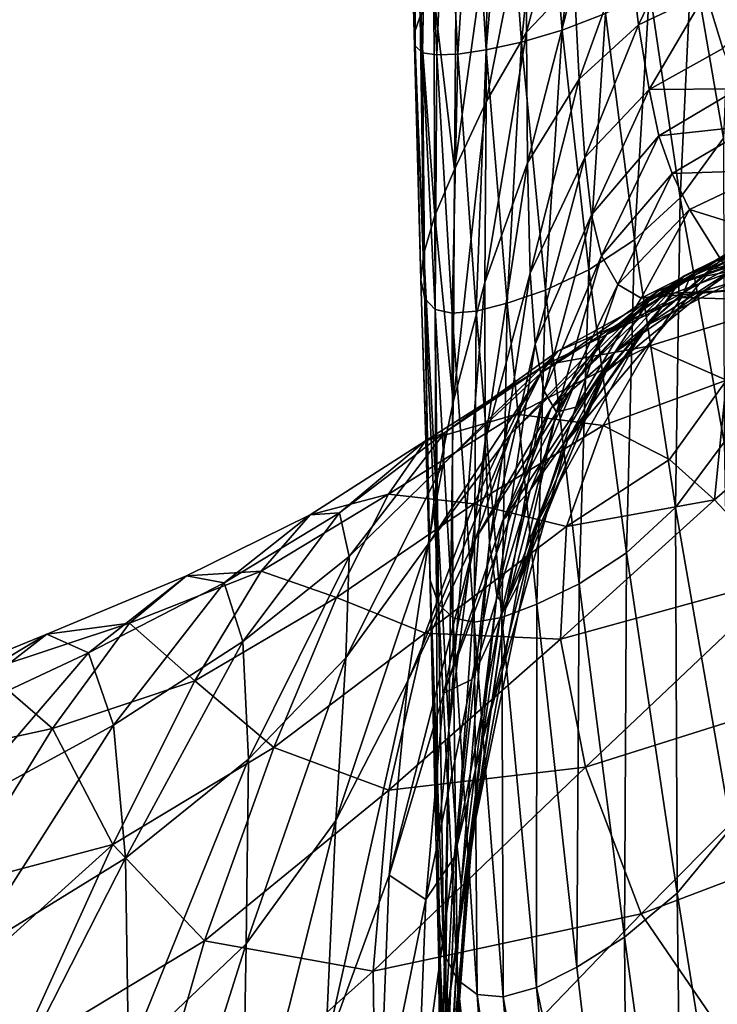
# Model space of a CAD drawing. Extents: x -0.96 to 0.96, y -0.57 to 2.63.
# Tile 44 of 148: x -0.3 to -0.2, y 0.43 to 0.58. Entities that reach past the tile are written whole.
import ezdxf

# ---------------------------------------------------------------- set-up
doc = ezdxf.new("R2010")
doc.units = 0
doc.layers.add('Brakiri_Cruiser_Main_Texture', color=7, linetype='CONTINUOUS')

msp = doc.modelspace()

# ---------------------------------------------------------------- linework, layer by layer
at = {"layer": 'Brakiri_Cruiser_Main_Texture'}
for points in [[(-0.224252, 0.576041, 0.495753), (-0.226824, 0.6065, 0.495781), (-0.220718, 0.60763, 0.497187)], [(-0.224252, 0.576041, 0.495753), (-0.220718, 0.60763, 0.497187), (-0.21793, 0.578475, 0.497187)], [(-0.245734, 0.57555, 0.455914), (-0.246332, 0.606289, 0.46038), (-0.246511, 0.605317, 0.467935)], [(-0.244849, 0.578068, 0.446188), (-0.246332, 0.606289, 0.46038), (-0.245734, 0.57555, 0.455914)], [(-0.235287, 0.573173, 0.489847), (-0.23732, 0.605109, 0.490044), (-0.232459, 0.605718, 0.493409)], [(-0.235287, 0.573173, 0.489847), (-0.232459, 0.605718, 0.493409), (-0.23014, 0.574303, 0.493325)], [(-0.23014, 0.574303, 0.493325), (-0.232459, 0.605718, 0.493409), (-0.226824, 0.6065, 0.495781)], [(-0.23014, 0.574303, 0.493325), (-0.226824, 0.6065, 0.495781), (-0.224252, 0.576041, 0.495753)], [(-0.245734, 0.57555, 0.455914), (-0.246511, 0.605317, 0.467935), (-0.245595, 0.573745, 0.465163)], [(-0.245595, 0.573745, 0.465163), (-0.246511, 0.605317, 0.467935), (-0.24572, 0.604901, 0.474547)], [(-0.245595, 0.573745, 0.465163), (-0.24572, 0.604901, 0.474547), (-0.244509, 0.572773, 0.472998)], [(-0.244509, 0.572773, 0.472998), (-0.24572, 0.604901, 0.474547), (-0.243936, 0.604762, 0.480454)], [(-0.244509, 0.572773, 0.472998), (-0.243936, 0.604762, 0.480454), (-0.242448, 0.572443, 0.479629)], [(-0.242448, 0.572443, 0.479629), (-0.243936, 0.604762, 0.480454), (-0.241142, 0.604849, 0.485629)], [(-0.242448, 0.572443, 0.479629), (-0.241142, 0.604849, 0.485629), (-0.239381, 0.572565, 0.485264)], [(-0.239381, 0.572565, 0.485264), (-0.241142, 0.604849, 0.485629), (-0.23732, 0.605109, 0.490044)], [(-0.239381, 0.572565, 0.485264), (-0.23732, 0.605109, 0.490044), (-0.235287, 0.573173, 0.489847)], [(-0.229399, 0.575738, 0.401252), (-0.223051, 0.599816, 0.418718), (-0.229495, 0.594998, 0.420087)], [(-0.229399, 0.575738, 0.401252), (-0.222489, 0.583072, 0.400524), (-0.223051, 0.599816, 0.418718)], [(-0.235271, 0.565615, 0.405189), (-0.229399, 0.575738, 0.401252), (-0.229495, 0.594998, 0.420087)], [(-0.235271, 0.565615, 0.405189), (-0.229495, 0.594998, 0.420087), (-0.235117, 0.589868, 0.423478)], [(-0.200768, 0.560339, 0.497197), (-0.205374, 0.587166, 0.497187), (-0.199529, 0.59299, 0.495791)], [(-0.213127, 0.576805, 0.378726), (-0.205839, 0.592054, 0.409206), (-0.214598, 0.588839, 0.403066)], [(-0.213127, 0.576805, 0.378726), (-0.203353, 0.581475, 0.387983), (-0.205839, 0.592054, 0.409206)], [(-0.239853, 0.555807, 0.412069), (-0.235271, 0.565615, 0.405189), (-0.235117, 0.589868, 0.423478)], [(-0.239853, 0.555807, 0.412069), (-0.235117, 0.589868, 0.423478), (-0.239659, 0.585052, 0.429039)], [(-0.221785, 0.568909, 0.373854), (-0.214598, 0.588839, 0.403066), (-0.222489, 0.583072, 0.400524)], [(-0.221785, 0.568909, 0.373854), (-0.213127, 0.576805, 0.378726), (-0.214598, 0.588839, 0.403066)], [(-0.207071, 0.551648, 0.497656), (-0.211522, 0.582039, 0.497656), (-0.205374, 0.587166, 0.497187)], [(-0.207071, 0.551648, 0.497656), (-0.205374, 0.587166, 0.497187), (-0.200768, 0.560339, 0.497197)], [(-0.239853, 0.555807, 0.412069), (-0.239659, 0.585052, 0.429039), (-0.242863, 0.581177, 0.436919)], [(-0.229261, 0.556767, 0.373372), (-0.222489, 0.583072, 0.400524), (-0.229399, 0.575738, 0.401252)], [(-0.229261, 0.556767, 0.373372), (-0.221785, 0.568909, 0.373854), (-0.222489, 0.583072, 0.400524)], [(-0.200881, 0.573387, 0.358448), (-0.192219, 0.583536, 0.400598), (-0.203353, 0.581475, 0.387983)], [(-0.242746, 0.549101, 0.424067), (-0.242863, 0.581177, 0.436919), (-0.244849, 0.578068, 0.446188)], [(-0.239853, 0.555807, 0.412069), (-0.242863, 0.581177, 0.436919), (-0.242746, 0.549101, 0.424067)], [(-0.213719, 0.545564, 0.497159), (-0.21793, 0.578475, 0.497187), (-0.211522, 0.582039, 0.497656)], [(-0.213719, 0.545564, 0.497159), (-0.211522, 0.582039, 0.497656), (-0.207071, 0.551648, 0.497656)], [(-0.211614, 0.56744, 0.344985), (-0.203353, 0.581475, 0.387983), (-0.213127, 0.576805, 0.378726)], [(-0.211614, 0.56744, 0.344985), (-0.200881, 0.573387, 0.358448), (-0.203353, 0.581475, 0.387983)], [(-0.220362, 0.541218, 0.495669), (-0.224252, 0.576041, 0.495753), (-0.21793, 0.578475, 0.497187)], [(-0.220362, 0.541218, 0.495669), (-0.21793, 0.578475, 0.497187), (-0.213719, 0.545564, 0.497159)], [(-0.244324, 0.543615, 0.437677), (-0.244849, 0.578068, 0.446188), (-0.245734, 0.57555, 0.455914)], [(-0.242746, 0.549101, 0.424067), (-0.244849, 0.578068, 0.446188), (-0.244324, 0.543615, 0.437677)], [(-0.220944, 0.557547, 0.336857), (-0.213127, 0.576805, 0.378726), (-0.221785, 0.568909, 0.373854)], [(-0.220944, 0.557547, 0.336857), (-0.211614, 0.56744, 0.344985), (-0.213127, 0.576805, 0.378726)], [(-0.244324, 0.543615, 0.437677), (-0.245734, 0.57555, 0.455914), (-0.244791, 0.539755, 0.449877)], [(-0.244791, 0.539755, 0.449877), (-0.245734, 0.57555, 0.455914), (-0.245595, 0.573745, 0.465163)], [(-0.235484, 0.539358, 0.377287), (-0.229261, 0.556767, 0.373372), (-0.229399, 0.575738, 0.401252)], [(-0.235484, 0.539358, 0.377287), (-0.229399, 0.575738, 0.401252), (-0.235271, 0.565615, 0.405189)], [(-0.226647, 0.538263, 0.493129), (-0.23014, 0.574303, 0.493325), (-0.224252, 0.576041, 0.495753)], [(-0.226647, 0.538263, 0.493129), (-0.224252, 0.576041, 0.495753), (-0.220362, 0.541218, 0.495669)], [(-0.232221, 0.536351, 0.489482), (-0.235287, 0.573173, 0.489847), (-0.23014, 0.574303, 0.493325)], [(-0.232221, 0.536351, 0.489482), (-0.23014, 0.574303, 0.493325), (-0.226647, 0.538263, 0.493129)], [(-0.244791, 0.539755, 0.449877), (-0.245595, 0.573745, 0.465163), (-0.244204, 0.537043, 0.461358)], [(-0.244204, 0.537043, 0.461358), (-0.245595, 0.573745, 0.465163), (-0.244509, 0.572773, 0.472998)], [(-0.244204, 0.537043, 0.461358), (-0.244509, 0.572773, 0.472998), (-0.242682, 0.535463, 0.470764)], [(-0.242682, 0.535463, 0.470764), (-0.244509, 0.572773, 0.472998), (-0.242448, 0.572443, 0.479629)], [(-0.2402, 0.534891, 0.478467), (-0.242448, 0.572443, 0.479629), (-0.239381, 0.572565, 0.485264)], [(-0.2402, 0.534891, 0.478467), (-0.239381, 0.572565, 0.485264), (-0.236725, 0.535221, 0.484646)], [(-0.236725, 0.535221, 0.484646), (-0.239381, 0.572565, 0.485264), (-0.235287, 0.573173, 0.489847)], [(-0.236725, 0.535221, 0.484646), (-0.235287, 0.573173, 0.489847), (-0.232221, 0.536351, 0.489482)], [(-0.198663, 0.567534, 0.319091), (-0.200881, 0.573387, 0.358448), (-0.211614, 0.56744, 0.344985)], [(-0.242682, 0.535463, 0.470764), (-0.242448, 0.572443, 0.479629), (-0.2402, 0.534891, 0.478467)], [(-0.228889, 0.540727, 0.334239), (-0.221785, 0.568909, 0.373854), (-0.229261, 0.556767, 0.373372)], [(-0.228889, 0.540727, 0.334239), (-0.220944, 0.557547, 0.336857), (-0.221785, 0.568909, 0.373854)], [(-0.211614, 0.56744, 0.344985), (-0.220944, 0.557547, 0.336857), (-0.219971, 0.549204, 0.28768)], [(-0.211614, 0.56744, 0.344985), (-0.219971, 0.549204, 0.28768), (-0.210162, 0.560703, 0.300243)], [(-0.198663, 0.567534, 0.319091), (-0.211614, 0.56744, 0.344985), (-0.210162, 0.560703, 0.300243)], [(-0.196366, 0.562202, 0.272059), (-0.198663, 0.567534, 0.319091), (-0.210162, 0.560703, 0.300243)], [(-0.240062, 0.52195, 0.387357), (-0.235484, 0.539358, 0.377287), (-0.235271, 0.565615, 0.405189)], [(-0.240062, 0.52195, 0.387357), (-0.235271, 0.565615, 0.405189), (-0.239853, 0.555807, 0.412069)], [(-0.196366, 0.562202, 0.272059), (-0.210162, 0.560703, 0.300243), (-0.20826, 0.555202, 0.244788)], [(-0.193656, 0.555674, 0.219496), (-0.196366, 0.562202, 0.272059), (-0.20826, 0.555202, 0.244788)], [(-0.210162, 0.560703, 0.300243), (-0.219971, 0.549204, 0.28768), (-0.218498, 0.54325, 0.227855)], [(-0.210162, 0.560703, 0.300243), (-0.218498, 0.54325, 0.227855), (-0.20826, 0.555202, 0.244788)], [(-0.200682, 0.516146, 0.497638), (-0.207071, 0.551648, 0.497656), (-0.200768, 0.560339, 0.497197)], [(-0.235426, 0.516282, 0.33567), (-0.229261, 0.556767, 0.373372), (-0.235484, 0.539358, 0.377287)], [(-0.235426, 0.516282, 0.33567), (-0.228889, 0.540727, 0.334239), (-0.229261, 0.556767, 0.373372)], [(-0.220944, 0.557547, 0.336857), (-0.228889, 0.540727, 0.334239), (-0.228152, 0.53038, 0.28011)], [(-0.220944, 0.557547, 0.336857), (-0.228152, 0.53038, 0.28011), (-0.219971, 0.549204, 0.28768)], [(-0.240062, 0.52195, 0.387357), (-0.239853, 0.555807, 0.412069), (-0.242746, 0.549101, 0.424067)], [(-0.193656, 0.555674, 0.219496), (-0.20826, 0.555202, 0.244788), (-0.205719, 0.549981, 0.18201)], [(-0.190172, 0.545121, 0.171949), (-0.193656, 0.555674, 0.219496), (-0.205719, 0.549981, 0.18201)], [(-0.20826, 0.555202, 0.244788), (-0.218498, 0.54325, 0.227855), (-0.216159, 0.539053, 0.158913)], [(-0.20826, 0.555202, 0.244788), (-0.216159, 0.539053, 0.158913), (-0.205719, 0.549981, 0.18201)], [(-0.207746, 0.506672, 0.497075), (-0.213719, 0.545564, 0.497159), (-0.207071, 0.551648, 0.497656)], [(-0.207746, 0.506672, 0.497075), (-0.207071, 0.551648, 0.497656), (-0.200682, 0.516146, 0.497638)], [(-0.205719, 0.549981, 0.18201), (-0.216159, 0.539053, 0.158913), (-0.212736, 0.537082, 0.082316)], [(-0.205719, 0.549981, 0.18201), (-0.212736, 0.537082, 0.082316), (-0.201297, 0.542837, 0.103049)], [(-0.190172, 0.545121, 0.171949), (-0.205719, 0.549981, 0.18201), (-0.201297, 0.542837, 0.103049)], [(-0.2426, 0.509807, 0.405344), (-0.242746, 0.549101, 0.424067), (-0.244324, 0.543615, 0.437677)], [(-0.240062, 0.52195, 0.387357), (-0.242746, 0.549101, 0.424067), (-0.2426, 0.509807, 0.405344)], [(-0.219971, 0.549204, 0.28768), (-0.228152, 0.53038, 0.28011), (-0.226866, 0.523574, 0.215397)], [(-0.219971, 0.549204, 0.28768), (-0.226866, 0.523574, 0.215397), (-0.218498, 0.54325, 0.227855)], [(-0.21668, 0.529153, -0.174119), (-0.206486, 0.540332, -0.239145), (-0.188666, 0.548468, -0.232563)], [(-0.21668, 0.529153, -0.174119), (-0.188666, 0.548468, -0.232563), (-0.202537, 0.541235, -0.165673)], [(-0.188666, 0.548468, -0.232563), (-0.206486, 0.540332, -0.239145), (-0.191906, 0.547565, -0.294932)], [(-0.202537, 0.541235, -0.165673), (-0.188666, 0.548468, -0.232563), (-0.170904, 0.549415, -0.227013)], [(-0.202537, 0.541235, -0.165673), (-0.170904, 0.549415, -0.227013), (-0.188173, 0.54514, -0.159208)], [(-0.217708, 0.531941, -0.349859), (-0.210214, 0.538151, -0.386547), (-0.189023, 0.547408, -0.383532)], [(-0.217708, 0.531941, -0.349859), (-0.189023, 0.547408, -0.383532), (-0.199604, 0.543945, -0.345774)], [(-0.206486, 0.540332, -0.239145), (-0.211528, 0.53681, -0.30025), (-0.191906, 0.547565, -0.294932)], [(-0.191906, 0.547565, -0.294932), (-0.211528, 0.53681, -0.30025), (-0.199604, 0.543945, -0.345774)], [(-0.210214, 0.538151, -0.386547), (-0.205785, 0.539862, -0.41651), (-0.182627, 0.54757, -0.414089)], [(-0.210214, 0.538151, -0.386547), (-0.182627, 0.54757, -0.414089), (-0.189023, 0.547408, -0.383532)], [(-0.205785, 0.539862, -0.41651), (-0.184087, 0.543955, -0.438257), (-0.182627, 0.54757, -0.414089)], [(-0.214883, 0.500066, 0.495472), (-0.220362, 0.541218, 0.495669), (-0.213719, 0.545564, 0.497159)], [(-0.214883, 0.500066, 0.495472), (-0.213719, 0.545564, 0.497159), (-0.207746, 0.506672, 0.497075)], [(-0.225814, 0.521103, -0.305837), (-0.217708, 0.531941, -0.349859), (-0.199604, 0.543945, -0.345774)], [(-0.225814, 0.521103, -0.305837), (-0.199604, 0.543945, -0.345774), (-0.211528, 0.53681, -0.30025)], [(-0.212157, 0.533011, -0.091972), (-0.202537, 0.541235, -0.165673), (-0.188173, 0.54514, -0.159208)], [(-0.212157, 0.533011, -0.091972), (-0.188173, 0.54514, -0.159208), (-0.200359, 0.540677, -0.083103)], [(-0.206873, 0.537202, -0.440355), (-0.190529, 0.536722, -0.456613), (-0.184087, 0.543955, -0.438257)], [(-0.205785, 0.539862, -0.41651), (-0.206873, 0.537202, -0.440355), (-0.184087, 0.543955, -0.438257)], [(-0.243557, 0.501629, 0.425648), (-0.244324, 0.543615, 0.437677), (-0.244791, 0.539755, 0.449877)], [(-0.2426, 0.509807, 0.405344), (-0.244324, 0.543615, 0.437677), (-0.243557, 0.501629, 0.425648)], [(-0.218498, 0.54325, 0.227855), (-0.226866, 0.523574, 0.215397), (-0.225045, 0.520499, 0.14385)], [(-0.218498, 0.54325, 0.227855), (-0.225045, 0.520499, 0.14385), (-0.216159, 0.539053, 0.158913)], [(-0.212736, 0.537082, 0.082316), (-0.198268, 0.538295, 0.004852), (-0.201297, 0.542837, 0.103049)], [(-0.221738, 0.495547, 0.492764), (-0.226647, 0.538263, 0.493129), (-0.220362, 0.541218, 0.495669)], [(-0.223479, 0.516391, -0.102197), (-0.21668, 0.529153, -0.174119), (-0.202537, 0.541235, -0.165673)], [(-0.223479, 0.516391, -0.102197), (-0.202537, 0.541235, -0.165673), (-0.212157, 0.533011, -0.091972)], [(-0.221738, 0.495547, 0.492764), (-0.220362, 0.541218, 0.495669), (-0.214883, 0.500066, 0.495472)], [(-0.243557, 0.501629, 0.425648), (-0.244791, 0.539755, 0.449877), (-0.243392, 0.496112, 0.442673)], [(-0.243392, 0.496112, 0.442673), (-0.244791, 0.539755, 0.449877), (-0.244204, 0.537043, 0.461358)], [(-0.228889, 0.540727, 0.334239), (-0.235426, 0.516282, 0.33567), (-0.234769, 0.501572, 0.27624)], [(-0.228889, 0.540727, 0.334239), (-0.234769, 0.501572, 0.27624), (-0.228152, 0.53038, 0.28011)], [(-0.228869, 0.509192, -0.183898), (-0.221953, 0.525631, -0.246396), (-0.206486, 0.540332, -0.239145)], [(-0.228869, 0.509192, -0.183898), (-0.206486, 0.540332, -0.239145), (-0.21668, 0.529153, -0.174119)], [(-0.227305, 0.526215, -0.390046), (-0.224842, 0.529361, -0.41931), (-0.205785, 0.539862, -0.41651)], [(-0.227305, 0.526215, -0.390046), (-0.205785, 0.539862, -0.41651), (-0.210214, 0.538151, -0.386547)], [(-0.224842, 0.529361, -0.41931), (-0.206873, 0.537202, -0.440355), (-0.205785, 0.539862, -0.41651)], [(-0.206486, 0.540332, -0.239145), (-0.221953, 0.525631, -0.246396), (-0.211528, 0.53681, -0.30025)], [(-0.218307, 0.525973, -0.012733), (-0.212157, 0.533011, -0.091972), (-0.200359, 0.540677, -0.083103)], [(-0.218307, 0.525973, -0.012733), (-0.200359, 0.540677, -0.083103), (-0.208008, 0.537807, -0.000475)], [(-0.208008, 0.537807, -0.000475), (-0.200359, 0.540677, -0.083103), (-0.189621, 0.538553, -0.078441)], [(-0.240702, 0.474339, 0.344308), (-0.235426, 0.516282, 0.33567), (-0.235484, 0.539358, 0.377287)], [(-0.240702, 0.474339, 0.344308), (-0.235484, 0.539358, 0.377287), (-0.240062, 0.52195, 0.387357)], [(-0.227906, 0.492592, 0.488865), (-0.232221, 0.536351, 0.489482), (-0.226647, 0.538263, 0.493129)], [(-0.231714, 0.517372, -0.354533), (-0.227305, 0.526215, -0.390046), (-0.210214, 0.538151, -0.386547)], [(-0.231714, 0.517372, -0.354533), (-0.210214, 0.538151, -0.386547), (-0.217708, 0.531941, -0.349859)], [(-0.227906, 0.492592, 0.488865), (-0.226647, 0.538263, 0.493129), (-0.221738, 0.495547, 0.492764)], [(-0.216159, 0.539053, 0.158913), (-0.225045, 0.520499, 0.14385), (-0.22223, 0.521223, 0.067271)], [(-0.216159, 0.539053, 0.158913), (-0.22223, 0.521223, 0.067271), (-0.212736, 0.537082, 0.082316)], [(-0.212736, 0.537082, 0.082316), (-0.208008, 0.537807, -0.000475), (-0.198268, 0.538295, 0.004852)], [(-0.208008, 0.537807, -0.000475), (-0.189621, 0.538553, -0.078441), (-0.198268, 0.538295, 0.004852)], [(-0.243392, 0.496112, 0.442673), (-0.244204, 0.537043, 0.461358), (-0.242205, 0.492643, 0.456689)], [(-0.242205, 0.492643, 0.456689), (-0.244204, 0.537043, 0.461358), (-0.242682, 0.535463, 0.470764)], [(-0.232911, 0.504664, -0.254125), (-0.225814, 0.521103, -0.305837), (-0.211528, 0.53681, -0.30025)], [(-0.232911, 0.504664, -0.254125), (-0.211528, 0.53681, -0.30025), (-0.221953, 0.525631, -0.246396)], [(-0.224842, 0.529361, -0.41931), (-0.226652, 0.527417, -0.44301), (-0.206873, 0.537202, -0.440355)], [(-0.226652, 0.527417, -0.44301), (-0.21165, 0.530117, -0.458837), (-0.206873, 0.537202, -0.440355)], [(-0.22223, 0.521223, 0.067271), (-0.218307, 0.525973, -0.012733), (-0.208008, 0.537807, -0.000475)], [(-0.22223, 0.521223, 0.067271), (-0.208008, 0.537807, -0.000475), (-0.212736, 0.537082, 0.082316)], [(-0.206873, 0.537202, -0.440355), (-0.21165, 0.530117, -0.458837), (-0.190529, 0.536722, -0.456613)], [(-0.21165, 0.530117, -0.458837), (-0.200342, 0.525151, -0.470292), (-0.190529, 0.536722, -0.456613)], [(-0.242205, 0.492643, 0.456689), (-0.242682, 0.535463, 0.470764), (-0.240095, 0.490608, 0.467969)], [(-0.240095, 0.490608, 0.467969), (-0.242682, 0.535463, 0.470764), (-0.2402, 0.534891, 0.478467)], [(-0.232987, 0.49068, 0.483691), (-0.236725, 0.535221, 0.484646), (-0.232221, 0.536351, 0.489482)], [(-0.232987, 0.49068, 0.483691), (-0.232221, 0.536351, 0.489482), (-0.227906, 0.492592, 0.488865)], [(-0.237033, 0.489966, 0.476856), (-0.2402, 0.534891, 0.478467), (-0.236725, 0.535221, 0.484646)], [(-0.240095, 0.490608, 0.467969), (-0.2402, 0.534891, 0.478467), (-0.237033, 0.489966, 0.476856)], [(-0.237033, 0.489966, 0.476856), (-0.236725, 0.535221, 0.484646), (-0.232987, 0.49068, 0.483691)], [(-0.227876, 0.504406, -0.025724), (-0.223479, 0.516391, -0.102197), (-0.212157, 0.533011, -0.091972)], [(-0.227876, 0.504406, -0.025724), (-0.212157, 0.533011, -0.091972), (-0.218307, 0.525973, -0.012733)], [(-0.236835, 0.5021, -0.312369), (-0.231714, 0.517372, -0.354533), (-0.217708, 0.531941, -0.349859)], [(-0.236835, 0.5021, -0.312369), (-0.217708, 0.531941, -0.349859), (-0.225814, 0.521103, -0.305837)], [(-0.228152, 0.53038, 0.28011), (-0.234769, 0.501572, 0.27624), (-0.233709, 0.493898, 0.205628)], [(-0.228152, 0.53038, 0.28011), (-0.233709, 0.493898, 0.205628), (-0.226866, 0.523574, 0.215397)], [(-0.230857, 0.520242, -0.461797), (-0.218287, 0.518554, -0.472712), (-0.21165, 0.530117, -0.458837)], [(-0.226652, 0.527417, -0.44301), (-0.230857, 0.520242, -0.461797), (-0.21165, 0.530117, -0.458837)], [(-0.21165, 0.530117, -0.458837), (-0.218287, 0.518554, -0.472712), (-0.200342, 0.525151, -0.470292)], [(-0.241524, 0.512935, -0.394159), (-0.241282, 0.517541, -0.422507), (-0.224842, 0.529361, -0.41931)], [(-0.241524, 0.512935, -0.394159), (-0.224842, 0.529361, -0.41931), (-0.227305, 0.526215, -0.390046)], [(-0.241282, 0.517541, -0.422507), (-0.226652, 0.527417, -0.44301), (-0.224842, 0.529361, -0.41931)], [(-0.233248, 0.490576, -0.114423), (-0.228869, 0.509192, -0.183898), (-0.21668, 0.529153, -0.174119)], [(-0.233248, 0.490576, -0.114423), (-0.21668, 0.529153, -0.174119), (-0.223479, 0.516391, -0.102197)], [(-0.24407, 0.516338, -0.445845), (-0.230857, 0.520242, -0.461797), (-0.226652, 0.527417, -0.44301)], [(-0.241282, 0.517541, -0.422507), (-0.24407, 0.516338, -0.445845), (-0.226652, 0.527417, -0.44301)], [(-0.243687, 0.50131, -0.360324), (-0.241524, 0.512935, -0.394159), (-0.227305, 0.526215, -0.390046)], [(-0.243687, 0.50131, -0.360324), (-0.227305, 0.526215, -0.390046), (-0.231714, 0.517372, -0.354533)], [(-0.232911, 0.504664, -0.254125), (-0.221953, 0.525631, -0.246396), (-0.228869, 0.509192, -0.183898)], [(-0.230616, 0.495488, 0.052698), (-0.227876, 0.504406, -0.025724), (-0.218307, 0.525973, -0.012733)], [(-0.230616, 0.495488, 0.052698), (-0.218307, 0.525973, -0.012733), (-0.22223, 0.521223, 0.067271)], [(-0.218287, 0.518554, -0.472712), (-0.208642, 0.513625, -0.478325), (-0.200342, 0.525151, -0.470292)], [(-0.200342, 0.525151, -0.470292), (-0.208642, 0.513625, -0.478325), (-0.202083, 0.507764, -0.481399)], [(-0.200342, 0.525151, -0.470292), (-0.202083, 0.507764, -0.481399), (-0.182935, 0.524466, -0.47051)], [(-0.182935, 0.524466, -0.47051), (-0.202083, 0.507764, -0.481399), (-0.191629, 0.496595, -0.485072)], [(-0.226866, 0.523574, 0.215397), (-0.233709, 0.493898, 0.205628), (-0.232443, 0.491928, 0.130464)], [(-0.226866, 0.523574, 0.215397), (-0.232443, 0.491928, 0.130464), (-0.225045, 0.520499, 0.14385)], [(-0.240702, 0.474339, 0.344308), (-0.240062, 0.52195, 0.387357), (-0.2426, 0.509807, 0.405344)], [(-0.241435, 0.479668, -0.263155), (-0.236835, 0.5021, -0.312369), (-0.225814, 0.521103, -0.305837)], [(-0.241435, 0.479668, -0.263155), (-0.225814, 0.521103, -0.305837), (-0.232911, 0.504664, -0.254125)], [(-0.225045, 0.520499, 0.14385), (-0.230616, 0.495488, 0.052698), (-0.22223, 0.521223, 0.067271)], [(-0.24407, 0.516338, -0.445845), (-0.249459, 0.508594, -0.464852), (-0.230857, 0.520242, -0.461797)], [(-0.249459, 0.508594, -0.464852), (-0.237078, 0.507191, -0.476454), (-0.230857, 0.520242, -0.461797)], [(-0.230857, 0.520242, -0.461797), (-0.237078, 0.507191, -0.476454), (-0.218287, 0.518554, -0.472712)], [(-0.225045, 0.520499, 0.14385), (-0.232443, 0.491928, 0.130464), (-0.230616, 0.495488, 0.052698)], [(-0.237078, 0.507191, -0.476454), (-0.223617, 0.503895, -0.482856), (-0.218287, 0.518554, -0.472712)], [(-0.218287, 0.518554, -0.472712), (-0.223617, 0.503895, -0.482856), (-0.208642, 0.513625, -0.478325)], [(-0.256592, 0.505876, -0.42612), (-0.24407, 0.516338, -0.445845), (-0.241282, 0.517541, -0.422507)], [(-0.255193, 0.499523, -0.399303), (-0.256592, 0.505876, -0.42612), (-0.241282, 0.517541, -0.422507)], [(-0.255193, 0.499523, -0.399303), (-0.241282, 0.517541, -0.422507), (-0.241524, 0.512935, -0.394159)], [(-0.246662, 0.481455, -0.320522), (-0.243687, 0.50131, -0.360324), (-0.231714, 0.517372, -0.354533)], [(-0.246662, 0.481455, -0.320522), (-0.231714, 0.517372, -0.354533), (-0.236835, 0.5021, -0.312369)], [(-0.256592, 0.505876, -0.42612), (-0.260871, 0.505577, -0.448767), (-0.24407, 0.516338, -0.445845)], [(-0.260871, 0.505577, -0.448767), (-0.249459, 0.508594, -0.464852), (-0.24407, 0.516338, -0.445845)], [(-0.235426, 0.516282, 0.33567), (-0.240702, 0.474339, 0.344308), (-0.239555, 0.457826, 0.269471)], [(-0.235426, 0.516282, 0.33567), (-0.239555, 0.457826, 0.269471), (-0.234769, 0.501572, 0.27624)], [(-0.235815, 0.472794, -0.039892), (-0.233248, 0.490576, -0.114423), (-0.223479, 0.516391, -0.102197)], [(-0.235815, 0.472794, -0.039892), (-0.223479, 0.516391, -0.102197), (-0.227876, 0.504406, -0.025724)], [(-0.199667, 0.460095, 0.496888), (-0.207746, 0.506672, 0.497075), (-0.200682, 0.516146, 0.497638)], [(-0.25569, 0.484829, -0.367761), (-0.255193, 0.499523, -0.399303), (-0.241524, 0.512935, -0.394159)], [(-0.25569, 0.484829, -0.367761), (-0.241524, 0.512935, -0.394159), (-0.243687, 0.50131, -0.360324)], [(-0.202083, 0.507764, -0.481399), (-0.208642, 0.513625, -0.478325), (-0.223617, 0.503895, -0.482856)], [(-0.242312, 0.45805, 0.384549), (-0.2426, 0.509807, 0.405344), (-0.243557, 0.501629, 0.425648)], [(-0.240702, 0.474339, 0.344308), (-0.2426, 0.509807, 0.405344), (-0.242312, 0.45805, 0.384549)], [(-0.260871, 0.505577, -0.448767), (-0.267958, 0.497427, -0.467663), (-0.249459, 0.508594, -0.464852)], [(-0.267958, 0.497427, -0.467663), (-0.25702, 0.493576, -0.480203), (-0.249459, 0.508594, -0.464852)], [(-0.249459, 0.508594, -0.464852), (-0.25702, 0.493576, -0.480203), (-0.237078, 0.507191, -0.476454)], [(-0.232911, 0.504664, -0.254125), (-0.228869, 0.509192, -0.183898), (-0.237375, 0.481649, -0.194366)], [(-0.237375, 0.481649, -0.194366), (-0.228869, 0.509192, -0.183898), (-0.233248, 0.490576, -0.114423)], [(-0.25702, 0.493576, -0.480203), (-0.244126, 0.488376, -0.48807), (-0.237078, 0.507191, -0.476454)], [(-0.237078, 0.507191, -0.476454), (-0.244126, 0.488376, -0.48807), (-0.223617, 0.503895, -0.482856)], [(-0.191629, 0.496595, -0.485072), (-0.202083, 0.507764, -0.481399), (-0.224472, 0.487524, -0.490145)], [(-0.202083, 0.507764, -0.481399), (-0.223617, 0.503895, -0.482856), (-0.224472, 0.487524, -0.490145)], [(-0.207542, 0.450621, 0.495107), (-0.214883, 0.500066, 0.495472), (-0.207746, 0.506672, 0.497075)], [(-0.207542, 0.450621, 0.495107), (-0.207746, 0.506672, 0.497075), (-0.199667, 0.460095, 0.496888)], [(-0.278798, 0.496748, -0.451683), (-0.267958, 0.497427, -0.467663), (-0.260871, 0.505577, -0.448767)], [(-0.273349, 0.495716, -0.430453), (-0.278798, 0.496748, -0.451683), (-0.260871, 0.505577, -0.448767)], [(-0.270632, 0.487189, -0.405894), (-0.273349, 0.495716, -0.430453), (-0.256592, 0.505876, -0.42612)], [(-0.273349, 0.495716, -0.430453), (-0.260871, 0.505577, -0.448767), (-0.256592, 0.505876, -0.42612)], [(-0.270632, 0.487189, -0.405894), (-0.256592, 0.505876, -0.42612), (-0.255193, 0.499523, -0.399303)], [(-0.224472, 0.487524, -0.490145), (-0.223617, 0.503895, -0.482856), (-0.244126, 0.488376, -0.48807)], [(-0.241435, 0.479668, -0.263155), (-0.232911, 0.504664, -0.254125), (-0.237375, 0.481649, -0.194366)], [(-0.237295, 0.458859, 0.037769), (-0.235815, 0.472794, -0.039892), (-0.227876, 0.504406, -0.025724)], [(-0.237295, 0.458859, 0.037769), (-0.227876, 0.504406, -0.025724), (-0.230616, 0.495488, 0.052698)], [(-0.257144, 0.46117, -0.331091), (-0.25569, 0.484829, -0.367761), (-0.243687, 0.50131, -0.360324)], [(-0.257144, 0.46117, -0.331091), (-0.243687, 0.50131, -0.360324), (-0.246662, 0.481455, -0.320522)], [(-0.249384, 0.453227, -0.274431), (-0.246662, 0.481455, -0.320522), (-0.236835, 0.5021, -0.312369)], [(-0.249384, 0.453227, -0.274431), (-0.236835, 0.5021, -0.312369), (-0.241435, 0.479668, -0.263155)], [(-0.242312, 0.45805, 0.384549), (-0.243557, 0.501629, 0.425648), (-0.242368, 0.448668, 0.412407)], [(-0.242368, 0.448668, 0.412407), (-0.243557, 0.501629, 0.425648), (-0.243392, 0.496112, 0.442673)], [(-0.234769, 0.501572, 0.27624), (-0.239555, 0.457826, 0.269471), (-0.238902, 0.451823, 0.194813)], [(-0.234769, 0.501572, 0.27624), (-0.238902, 0.451823, 0.194813), (-0.233709, 0.493898, 0.205628)], [(-0.269832, 0.470066, -0.377528), (-0.270632, 0.487189, -0.405894), (-0.255193, 0.499523, -0.399303)], [(-0.269832, 0.470066, -0.377528), (-0.255193, 0.499523, -0.399303), (-0.25569, 0.484829, -0.367761)], [(-0.215164, 0.444189, 0.492146), (-0.221738, 0.495547, 0.492764), (-0.214883, 0.500066, 0.495472)], [(-0.215164, 0.444189, 0.492146), (-0.214883, 0.500066, 0.495472), (-0.207542, 0.450621, 0.495107)], [(-0.293077, 0.485522, -0.435671), (-0.299127, 0.488235, -0.455023), (-0.278798, 0.496748, -0.451683)], [(-0.299127, 0.488235, -0.455023), (-0.28708, 0.489838, -0.469885), (-0.278798, 0.496748, -0.451683)], [(-0.293077, 0.485522, -0.435671), (-0.278798, 0.496748, -0.451683), (-0.273349, 0.495716, -0.430453)], [(-0.28708, 0.489838, -0.469885), (-0.277599, 0.481446, -0.483368), (-0.267958, 0.497427, -0.467663)], [(-0.278798, 0.496748, -0.451683), (-0.28708, 0.489838, -0.469885), (-0.267958, 0.497427, -0.467663)], [(-0.267958, 0.497427, -0.467663), (-0.277599, 0.481446, -0.483368), (-0.25702, 0.493576, -0.480203)], [(-0.289416, 0.475027, -0.413661), (-0.293077, 0.485522, -0.435671), (-0.273349, 0.495716, -0.430453)], [(-0.289416, 0.475027, -0.413661), (-0.273349, 0.495716, -0.430453), (-0.270632, 0.487189, -0.405894)], [(-0.242368, 0.448668, 0.412407), (-0.243392, 0.496112, 0.442673), (-0.241411, 0.44185, 0.434514)], [(-0.241411, 0.44185, 0.434514), (-0.243392, 0.496112, 0.442673), (-0.242205, 0.492643, 0.456689)], [(-0.232443, 0.491928, 0.130464), (-0.237295, 0.458859, 0.037769), (-0.230616, 0.495488, 0.052698)], [(-0.222125, 0.439844, 0.48791), (-0.227906, 0.492592, 0.488865), (-0.221738, 0.495547, 0.492764)], [(-0.191629, 0.496595, -0.485072), (-0.224472, 0.487524, -0.490145), (-0.220857, 0.468933, -0.495707)], [(-0.222125, 0.439844, 0.48791), (-0.221738, 0.495547, 0.492764), (-0.215164, 0.444189, 0.492146)], [(-0.178351, 0.482346, -0.489031), (-0.191629, 0.496595, -0.485072), (-0.220857, 0.468933, -0.495707)], [(-0.233709, 0.493898, 0.205628), (-0.238902, 0.451823, 0.194813), (-0.238162, 0.45171, 0.116378)], [(-0.233709, 0.493898, 0.205628), (-0.238162, 0.45171, 0.116378), (-0.232443, 0.491928, 0.130464)], [(-0.277599, 0.481446, -0.483368), (-0.266146, 0.47177, -0.492717), (-0.25702, 0.493576, -0.480203)], [(-0.25702, 0.493576, -0.480203), (-0.266146, 0.47177, -0.492717), (-0.244126, 0.488376, -0.48807)], [(-0.241411, 0.44185, 0.434514), (-0.242205, 0.492643, 0.456689), (-0.239465, 0.437979, 0.451324)], [(-0.239465, 0.437979, 0.451324), (-0.242205, 0.492643, 0.456689), (-0.240095, 0.490608, 0.467969)], [(-0.227975, 0.436889, 0.482288), (-0.232987, 0.49068, 0.483691), (-0.227906, 0.492592, 0.488865)], [(-0.227975, 0.436889, 0.482288), (-0.227906, 0.492592, 0.488865), (-0.222125, 0.439844, 0.48791)], [(-0.232443, 0.491928, 0.130464), (-0.238162, 0.45171, 0.116378), (-0.237295, 0.458859, 0.037769)], [(-0.308035, 0.482914, -0.472068), (-0.298296, 0.474539, -0.485358), (-0.28708, 0.489838, -0.469885)], [(-0.299127, 0.488235, -0.455023), (-0.308035, 0.482914, -0.472068), (-0.28708, 0.489838, -0.469885)], [(-0.28708, 0.489838, -0.469885), (-0.298296, 0.474539, -0.485358), (-0.277599, 0.481446, -0.483368)], [(-0.239465, 0.437979, 0.451324), (-0.240095, 0.490608, 0.467969), (-0.236597, 0.435865, 0.464545)], [(-0.236597, 0.435865, 0.464545), (-0.240095, 0.490608, 0.467969), (-0.237033, 0.489966, 0.476856)], [(-0.237375, 0.481649, -0.194366), (-0.233248, 0.490576, -0.114423), (-0.239912, 0.455791, -0.127805)], [(-0.239912, 0.455791, -0.127805), (-0.233248, 0.490576, -0.114423), (-0.235815, 0.472794, -0.039892)], [(-0.232784, 0.435532, 0.474683), (-0.237033, 0.489966, 0.476856), (-0.232987, 0.49068, 0.483691)], [(-0.236597, 0.435865, 0.464545), (-0.237033, 0.489966, 0.476856), (-0.232784, 0.435532, 0.474683)], [(-0.232784, 0.435532, 0.474683), (-0.232987, 0.49068, 0.483691), (-0.227975, 0.436889, 0.482288)], [(-0.323134, 0.478421, -0.459214), (-0.308035, 0.482914, -0.472068), (-0.299127, 0.488235, -0.455023)], [(-0.317103, 0.474311, -0.441767), (-0.323134, 0.478421, -0.459214), (-0.299127, 0.488235, -0.455023)], [(-0.317103, 0.474311, -0.441767), (-0.299127, 0.488235, -0.455023), (-0.293077, 0.485522, -0.435671)], [(-0.249415, 0.465555, -0.497249), (-0.244126, 0.488376, -0.48807), (-0.266146, 0.47177, -0.492717)], [(-0.224472, 0.487524, -0.490145), (-0.244126, 0.488376, -0.48807), (-0.249415, 0.465555, -0.497249)], [(-0.287692, 0.45568, -0.388762), (-0.289416, 0.475027, -0.413661), (-0.270632, 0.487189, -0.405894)], [(-0.287692, 0.45568, -0.388762), (-0.270632, 0.487189, -0.405894), (-0.269832, 0.470066, -0.377528)], [(-0.220857, 0.468933, -0.495707), (-0.224472, 0.487524, -0.490145), (-0.249415, 0.465555, -0.497249)], [(-0.313118, 0.462131, -0.422331), (-0.317103, 0.474311, -0.441767), (-0.293077, 0.485522, -0.435671)], [(-0.313118, 0.462131, -0.422331), (-0.293077, 0.485522, -0.435671), (-0.289416, 0.475027, -0.413661)], [(-0.270133, 0.443243, -0.344875), (-0.269832, 0.470066, -0.377528), (-0.25569, 0.484829, -0.367761)], [(-0.270133, 0.443243, -0.344875), (-0.25569, 0.484829, -0.367761), (-0.257144, 0.46117, -0.331091)], [(-0.308035, 0.482914, -0.472068), (-0.318992, 0.47004, -0.486634), (-0.298296, 0.474539, -0.485358)], [(-0.178351, 0.482346, -0.489031), (-0.220857, 0.468933, -0.495707), (-0.212774, 0.447615, -0.500671)], [(-0.161549, 0.467001, -0.49353), (-0.178351, 0.482346, -0.489031), (-0.212774, 0.447615, -0.500671)], [(-0.298296, 0.474539, -0.485358), (-0.28954, 0.457653, -0.496439), (-0.277599, 0.481446, -0.483368)], [(-0.277599, 0.481446, -0.483368), (-0.28954, 0.457653, -0.496439), (-0.266146, 0.47177, -0.492717)], [(-0.258615, 0.427924, -0.288895), (-0.257144, 0.46117, -0.331091), (-0.246662, 0.481455, -0.320522)], [(-0.258615, 0.427924, -0.288895), (-0.246662, 0.481455, -0.320522), (-0.249384, 0.453227, -0.274431)], [(-0.241435, 0.479668, -0.263155), (-0.237375, 0.481649, -0.194366), (-0.244061, 0.44969, -0.206613)], [(-0.244061, 0.44969, -0.206613), (-0.237375, 0.481649, -0.194366), (-0.239912, 0.455791, -0.127805)], [(-0.249384, 0.453227, -0.274431), (-0.241435, 0.479668, -0.263155), (-0.244061, 0.44969, -0.206613)], [(-0.318992, 0.47004, -0.486634), (-0.31237, 0.451622, -0.498545), (-0.298296, 0.474539, -0.485358)], [(-0.310897, 0.441398, -0.400755), (-0.313118, 0.462131, -0.422331), (-0.289416, 0.475027, -0.413661)], [(-0.298296, 0.474539, -0.485358), (-0.31237, 0.451622, -0.498545), (-0.28954, 0.457653, -0.496439)], [(-0.310897, 0.441398, -0.400755), (-0.289416, 0.475027, -0.413661), (-0.287692, 0.45568, -0.388762)], [(-0.24177, 0.388584, 0.365482), (-0.240702, 0.474339, 0.344308), (-0.242312, 0.45805, 0.384549)], [(-0.239555, 0.457826, 0.269471), (-0.240702, 0.474339, 0.344308), (-0.242199, 0.394813, 0.318268)], [(-0.24177, 0.388584, 0.365482), (-0.242199, 0.394813, 0.318268), (-0.240702, 0.474339, 0.344308)], [(-0.239912, 0.455791, -0.127805), (-0.235815, 0.472794, -0.039892), (-0.241226, 0.430826, -0.055685)], [(-0.241226, 0.430826, -0.055685), (-0.235815, 0.472794, -0.039892), (-0.237295, 0.458859, 0.037769)], [(-0.276226, 0.443664, -0.503214), (-0.266146, 0.47177, -0.492717), (-0.28954, 0.457653, -0.496439)], [(-0.249415, 0.465555, -0.497249), (-0.266146, 0.47177, -0.492717), (-0.276226, 0.443664, -0.503214)], [(-0.28726, 0.426966, -0.360574), (-0.287692, 0.45568, -0.388762), (-0.269832, 0.470066, -0.377528)], [(-0.28726, 0.426966, -0.360574), (-0.269832, 0.470066, -0.377528), (-0.270133, 0.443243, -0.344875)], [(-0.212774, 0.447615, -0.500671), (-0.220857, 0.468933, -0.495707), (-0.251685, 0.43926, -0.504526)], [(-0.220857, 0.468933, -0.495707), (-0.249415, 0.465555, -0.497249), (-0.251685, 0.43926, -0.504526)], [(-0.161549, 0.467001, -0.49353), (-0.212774, 0.447615, -0.500671), (-0.198359, 0.426566, -0.505158)], [(-0.251685, 0.43926, -0.504526), (-0.249415, 0.465555, -0.497249), (-0.276226, 0.443664, -0.503214)], [(-0.270765, 0.406686, -0.307616), (-0.270133, 0.443243, -0.344875), (-0.257144, 0.46117, -0.331091)], [(-0.270765, 0.406686, -0.307616), (-0.257144, 0.46117, -0.331091), (-0.258615, 0.427924, -0.288895)], [(-0.19802, 0.391179, 0.4945), (-0.207542, 0.450621, 0.495107), (-0.199667, 0.460095, 0.496888)], [(-0.240699, 0.380158, 0.399659), (-0.242312, 0.45805, 0.384549), (-0.242368, 0.448668, 0.412407)], [(-0.240699, 0.380158, 0.399659), (-0.24177, 0.388584, 0.365482), (-0.242312, 0.45805, 0.384549)], [(-0.237295, 0.458859, 0.037769), (-0.238162, 0.45171, 0.116378), (-0.242011, 0.398216, 0.099212)], [(-0.237295, 0.458859, 0.037769), (-0.242011, 0.398216, 0.099212), (-0.241774, 0.410414, 0.020488)], [(-0.241226, 0.430826, -0.055685), (-0.237295, 0.458859, 0.037769), (-0.241774, 0.410414, 0.020488)], [(-0.28954, 0.457653, -0.496439), (-0.31237, 0.451622, -0.498545), (-0.329221, 0.421859, -0.509887)], [(-0.28954, 0.457653, -0.496439), (-0.329221, 0.421859, -0.509887), (-0.303347, 0.427286, -0.50758)], [(-0.276226, 0.443664, -0.503214), (-0.28954, 0.457653, -0.496439), (-0.303347, 0.427286, -0.50758)], [(-0.238902, 0.451823, 0.194813), (-0.239555, 0.457826, 0.269471), (-0.242242, 0.394184, 0.253202)], [(-0.239555, 0.457826, 0.269471), (-0.242199, 0.394813, 0.318268), (-0.242242, 0.394184, 0.253202)], [(-0.310156, 0.411629, -0.376888), (-0.310897, 0.441398, -0.400755), (-0.287692, 0.45568, -0.388762)], [(-0.310156, 0.411629, -0.376888), (-0.287692, 0.45568, -0.388762), (-0.28726, 0.426966, -0.360574)], [(-0.244061, 0.44969, -0.206613), (-0.239912, 0.455791, -0.127805), (-0.245369, 0.416204, -0.143443)], [(-0.245369, 0.416204, -0.143443), (-0.239912, 0.455791, -0.127805), (-0.241226, 0.430826, -0.055685)], [(-0.258615, 0.427924, -0.288895), (-0.249384, 0.453227, -0.274431), (-0.250791, 0.416481, -0.221729)], [(-0.249384, 0.453227, -0.274431), (-0.244061, 0.44969, -0.206613), (-0.250791, 0.416481, -0.221729)], [(-0.238902, 0.451823, 0.194813), (-0.242242, 0.394184, 0.253202), (-0.24211, 0.393164, 0.177709)], [(-0.238162, 0.45171, 0.116378), (-0.238902, 0.451823, 0.194813), (-0.24211, 0.393164, 0.177709)], [(-0.238162, 0.45171, 0.116378), (-0.24211, 0.393164, 0.177709), (-0.242011, 0.398216, 0.099212)], [(-0.250791, 0.416481, -0.221729), (-0.244061, 0.44969, -0.206613), (-0.245369, 0.416204, -0.143443)], [(-0.206677, 0.382227, 0.491191), (-0.215164, 0.444189, 0.492146), (-0.207542, 0.450621, 0.495107)], [(-0.206677, 0.382227, 0.491191), (-0.207542, 0.450621, 0.495107), (-0.19802, 0.391179, 0.4945)], [(-0.238725, 0.374197, 0.425616), (-0.240699, 0.380158, 0.399659), (-0.242368, 0.448668, 0.412407)], [(-0.238725, 0.374197, 0.425616), (-0.242368, 0.448668, 0.412407), (-0.241411, 0.44185, 0.434514)], [(-0.212774, 0.447615, -0.500671), (-0.251685, 0.43926, -0.504526), (-0.251249, 0.40757, -0.510956)], [(-0.198359, 0.426566, -0.505158), (-0.212774, 0.447615, -0.500671), (-0.251249, 0.40757, -0.510956)], [(-0.214655, 0.376143, 0.486506), (-0.222125, 0.439844, 0.48791), (-0.215164, 0.444189, 0.492146)], [(-0.214655, 0.376143, 0.486506), (-0.215164, 0.444189, 0.492146), (-0.206677, 0.382227, 0.491191)], [(-0.28631, 0.408375, -0.512153), (-0.276226, 0.443664, -0.503214), (-0.303347, 0.427286, -0.50758)], [(-0.287473, 0.38837, -0.328699), (-0.28726, 0.426966, -0.360574), (-0.270133, 0.443243, -0.344875)], [(-0.287473, 0.38837, -0.328699), (-0.270133, 0.443243, -0.344875), (-0.270765, 0.406686, -0.307616)], [(-0.251685, 0.43926, -0.504526), (-0.276226, 0.443664, -0.503214), (-0.28631, 0.408375, -0.512153)], [(-0.23584, 0.370506, 0.445241), (-0.238725, 0.374197, 0.425616), (-0.241411, 0.44185, 0.434514)], [(-0.23584, 0.370506, 0.445241), (-0.241411, 0.44185, 0.434514), (-0.239465, 0.437979, 0.451324)], [(-0.214655, 0.376143, 0.486506), (-0.227975, 0.436889, 0.482288), (-0.222125, 0.439844, 0.48791)], [(-0.251249, 0.40757, -0.510956), (-0.251685, 0.43926, -0.504526), (-0.28631, 0.408375, -0.512153)], [(-0.232036, 0.368893, 0.460425), (-0.23584, 0.370506, 0.445241), (-0.239465, 0.437979, 0.451324)], [(-0.232036, 0.368893, 0.460425), (-0.239465, 0.437979, 0.451324), (-0.236597, 0.435865, 0.464545)], [(-0.221498, 0.371797, 0.480322), (-0.232784, 0.435532, 0.474683), (-0.227975, 0.436889, 0.482288)], [(-0.214655, 0.376143, 0.486506), (-0.221498, 0.371797, 0.480322), (-0.227975, 0.436889, 0.482288)], [(-0.227269, 0.369333, 0.471881), (-0.232036, 0.368893, 0.460425), (-0.236597, 0.435865, 0.464545)], [(-0.227269, 0.369333, 0.471881), (-0.236597, 0.435865, 0.464545), (-0.232784, 0.435532, 0.474683)], [(-0.221498, 0.371797, 0.480322), (-0.227269, 0.369333, 0.471881), (-0.232784, 0.435532, 0.474683)]]:
    msp.add_3dface(points, dxfattribs=at)

doc.saveas('drawing.dxf')
